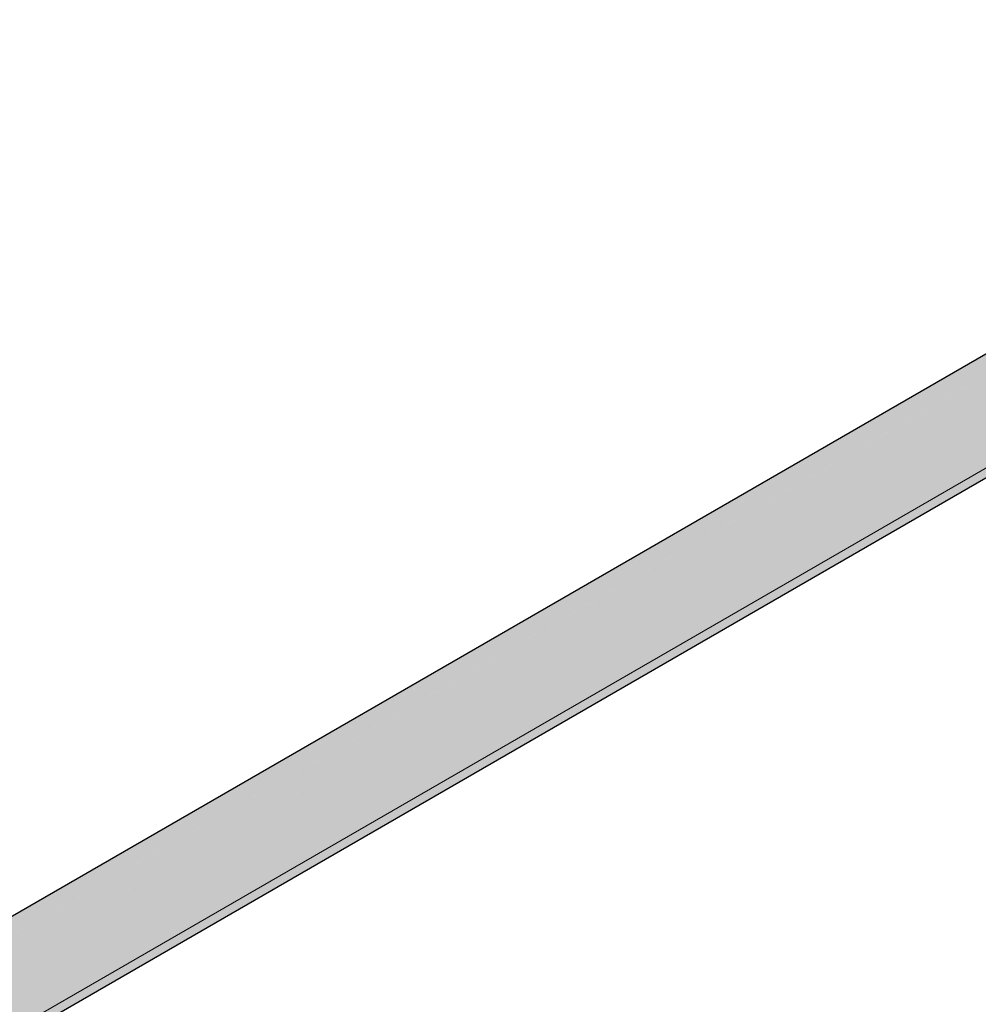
# Model space of a CAD drawing. Header units: millimetres. Extents: x 4480191 to 4481199, y -30324204 to -30323479.
# Tile 24 of 243: x 4480430.86 to 4480433.43, y -30324178.06 to -30324175.42. Entities that reach past the tile are written whole.
import ezdxf

# ---------------------------------------------------------------- set-up
doc = ezdxf.new("R2010")
doc.units = ezdxf.units.MM
doc.layers.add('DI-Elementos externos em corte', color=9, linetype='Continuous', lineweight=18)
doc.layers.add('EL-Condutos QD (Baixa)', color=54, linetype='Continuous', lineweight=25)

msp = doc.modelspace()

# ---------------------------------------------------------------- hatches: boundary and pattern name
at = {"layer": 'EL-Condutos QD (Baixa)', "linetype": 'Continuous'}
for points in [[(4480428.7412, -30324179.0464), (4480434.0163, -30324176.0008), (4480421.7252, -30324183.0869)], [(4480434.0354, -30324176.0009), (4480434.0295, -30324176.0108), (4480434.0079, -30324176.0231), (4480434.0321, -30324175.9994), (4480421.762, -30324183.0836), (4480433.4785, -30324176.3474), (4480433.8784, -30324176.1219), (4480433.8888, -30324176.1115), (4480433.9099, -30324176.1017), (4480433.9147, -30324176.0966), (4480433.8888, -30324176.1115), (4480433.8853, -30324176.118), (4480433.4785, -30324176.3474), (4480421.762, -30324183.0836), (4480434.0379, -30324176.0396), (4480434.0479, -30324176.0285), (4480434.0364, -30324176.0328), (4480434.0529, -30324176.0089)], [(4480434.0321, -30324175.9994), (4480422.0355, -30324182.9082), (4480422.0363, -30324182.9252)], [(4480433.9953, -30324176.0027), (4480422.0355, -30324182.9077), (4480422.0355, -30324182.908), (4480433.9834, -30324176.0198)], [(4480433.9949, -30324176.0209), (4480434.0321, -30324175.9994), (4480434.0163, -30324176.0008), (4480433.9924, -30324176.0198), (4480433.9873, -30324176.0176), (4480428.7412, -30324179.0464), (4480433.9798, -30324176.0295), (4480433.989, -30324176.0206)], [(4480434.0702, -30324176.2909), (4480434.0702, -30324176.0398), (4480434.0585, -30324176.0331), (4480434.0345, -30324176.0548), (4480434.0543, -30324176.0306), (4480433.8784, -30324176.1312), (4480422.0384, -30324182.9677), (4480421.8042, -30324183.1029), (4480422.2675, -30324182.8377), (4480421.8057, -30324183.1043), (4480433.8784, -30324176.1925), (4480422.0397, -30324183.0287), (4480422.0397, -30324183.098), (4480433.8784, -30324176.2615), (4480422.0397, -30324183.098), (4480421.8762, -30324183.1924), (4480433.8678, -30324176.3323), (4480433.8686, -30324176.3325), (4480433.9852, -30324176.2652), (4480433.8678, -30324176.3323), (4480421.8935, -30324183.2472), (4480433.3831, -30324176.6596), (4480421.8935, -30324183.2963), (4480433.7755, -30324176.4603), (4480421.8762, -30324183.3311), (4480433.7863, -30324176.4548), (4480433.7856, -30324176.4549)], [(4480433.8784, -30324176.1312), (4480422.0364, -30324182.9261), (4480422.0384, -30324182.9677)], [(4480422.0413, -30324183.0278), (4480433.8784, -30324176.1925), (4480422.0397, -30324182.9704)], [(4480433.8678, -30324176.3323), (4480422.0397, -30324183.0989), (4480422.0397, -30324183.1628)], [(4480433.7755, -30324176.4603), (4480422.0397, -30324183.2122), (4480422.0397, -30324183.2367)], [(4480433.3831, -30324176.6596), (4480422.0397, -30324183.1634), (4480422.0397, -30324183.2119)]]:
    msp.add_hatch(color=31, dxfattribs=at).paths.add_polyline_path(points)

# ---------------------------------------------------------------- linework, layer by layer
at = {"layer": 'DI-Elementos externos em corte'}
for p, q in [((4480432.7834, -30324177.0079), (4480435.5271, -30324175.4238)), ((4480429.2608, -30324179.0416), (4480432.7834, -30324177.0079))]:
    msp.add_line(p, q, dxfattribs=at)
at = {"layer": 'EL-Condutos QD (Baixa)'}
for p, q in [((4480433.8784, -30324176.0702), (4480422.0355, -30324182.9077)), ((4480421.8762, -30324183.3311), (4480433.7863, -30324176.4548))]:
    msp.add_line(p, q, dxfattribs=at)

doc.saveas('drawing.dxf')
